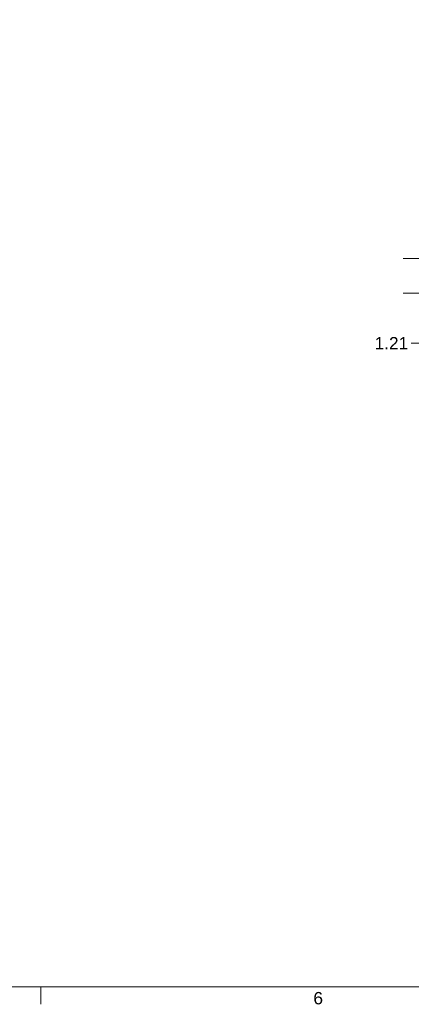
# Model space of a CAD drawing. Header units: inches. Extents: x 0 to 153, y 3 to 96.
# Tile 13 of 132: x 38 to 51, y 4 to 38. Entities that reach past the tile are written whole.
import ezdxf

# ---------------------------------------------------------------- set-up
doc = ezdxf.new("R2010")
doc.units = ezdxf.units.IN
doc.header["$LTSCALE"] = 4.5
doc.header["$MEASUREMENT"] = 0
doc.layers.add('Border (ANSI)', color=7, linetype='Continuous', lineweight=9)
doc.layers.add('Dimension (ANSI)', color=7, linetype='Continuous', lineweight=9)
doc.styles.add('Note Text (ANSI)', font='arial.ttf')
doc.dimstyles.new('.XX', dxfattribs={"dimscale": 4.5, "dimtxt": 0.095, "dimasz": 0.125, "dimexe": 0.1875, "dimexo": 0.0625, "dimgap": 0.0625, "dimtad": 0, "dimtih": 1, "dimtoh": 1, "dimrnd": 1e-08, "dimzin": 0, "dimdsep": 46, "dimtxsty": 'Note Text (ANSI)', "dimblk": 'Filled-1', "dimcen": 0.09, "dimdle": 0.45, "dimclrd": 256, "dimclre": 256, "dimclrt": 256, "dimadec": 0, "dimazin": 1, "dimtfac": 1.263158, "dimtofl": 0, "dimtmove": 0, "dimatfit": 3, "dimfxl": 1, "dimtolj": 1, "dimtzin": 4, "dimlwd": -1, "dimlwe": -1, "dimarcsym": 0})

# ---------------------------------------------------------------- blocks, each defined once
blk = doc.blocks.new('Borders Default Border')
at = {"layer": 'Border (ANSI)'}
blk.add_line((8.5, 1), (8.5, 0.865), dxfattribs=at)
at = {"layer": 'Border (ANSI)', "flags": 128}
blk.add_lwpolyline([(0.5, 1), (0.5, 21), (33.5, 21), (33.5, 1), (0.5, 1)], dxfattribs=at)
at = {"layer": 'Border (ANSI)', "insert": (10.5934, 0.8634), "char_height": 0.095, "attachment_point": 7, "style": 'Note Text (ANSI)'}
blk.add_mtext('6', dxfattribs=at)
blk = doc.blocks.new('Filled-1')
at = {"color": 0}
for p, q in [((0, 0), (-1, 0.25)), ((-1, 0.25), (-1, -0.25)), ((-1, 0), (0, 0)), ((-1, -0.25), (0, 0))]:
    blk.add_line(p, q, dxfattribs=at)
at = {"color": 0, "flags": 128}
blk.add_lwpolyline([(-1, -0.25), (0, 0), (-1, 0.25), (-1, -0.25)], dxfattribs=at)
at = {"color": 0}
blk.add_solid([(-1, -0.25), (0, 0), (-1, 0.25), (-1, -0.25)], dxfattribs=at)
blk = doc.blocks.new('*D54')
at = {"layer": 'Defpoints', "color": 0, "transparency": 16777216}
for p in [(51.616, 29.692), (60.776, 29.692), (52.079, 28.484)]:
    blk.add_point(p, dxfattribs=at)
at = {"layer": 'Dimension (ANSI)', "transparency": 16777216}
for p, q in [((51.616, 30.254), (51.616, 30.817)), ((60.495, 29.692), (50.772, 29.692)), ((51.797, 28.484), (50.772, 28.484)), ((51.616, 27.922), (51.616, 26.756)), ((51.616, 26.756), (51.054, 26.756))]:
    blk.add_line(p, q, dxfattribs=at)
at = {"layer": 'Dimension (ANSI)', "transparency": 16777216, "xscale": 0.5625, "yscale": 0.5625, "zscale": 0.5625}
for p, rotation in [((51.616, 29.692), 270), ((51.616, 28.484), 90)]:
    blk.add_blockref('Filled-1', p, dxfattribs=dict(at, rotation=rotation))
at = {"layer": 'Dimension (ANSI)', "transparency": 16777216, "insert": (49.785, 26.971), "char_height": 0.4275, "attachment_point": 1, "style": 'Note Text (ANSI)'}
blk.add_mtext('\\A1;1.21', dxfattribs=at)

msp = doc.modelspace()

# ---------------------------------------------------------------- block references
at = {"xscale": 4.5, "yscale": 4.5, "zscale": 4.5}
msp.add_blockref('Borders Default Border', (0, 0), dxfattribs=at)

# ---------------------------------------------------------------- dimensions: what is measured, and where the dimension line sits
at = {"layer": 'Dimension (ANSI)'}
dim = msp.add_linear_dim(base=(51.6161, 29.692), p1=(52.0785, 28.4845), p2=(60.7758, 29.692), angle=270, dimstyle='.XX', override={"dimgap": 0.0625, "dimdec": 2, "dimtol": 0, "dimlim": 0, "dimtp": 0, "dimtm": 0, "dimtdec": 2, "dimatfit": 1}, dxfattribs=at)
dim.commit()
dim.dimension.update_dxf_attribs({"geometry": '*D54', "text_midpoint": (50.2785, 26.7564), "dimtype": 160})

doc.saveas('drawing.dxf')
